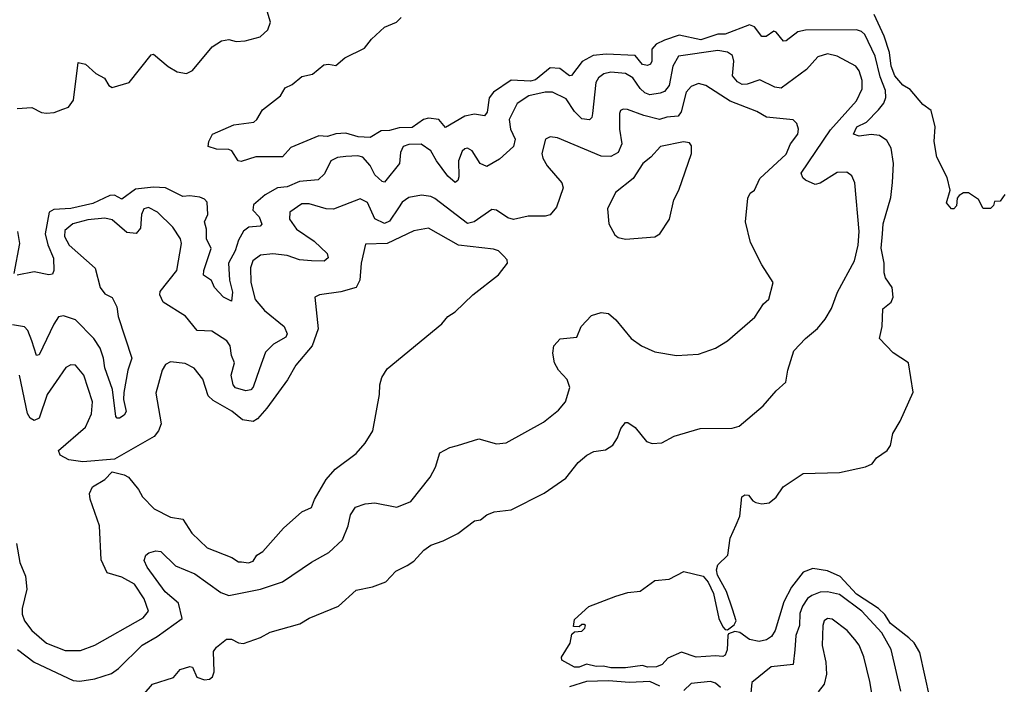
# Model space of a CAD drawing. Extents: x 1892934 to 2008621, y 567149 to 683290.
# Tile 191 of 256: x 1958695 to 1962742, y 632944 to 635676. Entities that reach past the tile are written whole.
import ezdxf

# ---------------------------------------------------------------- set-up
doc = ezdxf.new("R2010")
doc.units = 0

msp = doc.modelspace()

# ---------------------------------------------------------------- linework, layer by layer
at = {"layer": '0CON20XD'}
for points in [[(1958685, 635310), (1958745, 635314.5), (1958784.6, 635294.6), (1958805, 635291.5), (1958836.2, 635293.8), (1958872.7, 635307.3), (1958895, 635316.2), (1958915.6, 635345), (1958935, 635500), (1958965, 635492.5), (1959007.5, 635455), (1959044.2, 635435), (1959062.1, 635405), (1959075, 635397.1), (1959145, 635417.3), (1959235, 635531.2), (1959245, 635533.3), (1959305, 635483.8), (1959341.7, 635461.7), (1959380, 635455), (1959405, 635466.2), (1959486.1, 635563.9), (1959525, 635588.8), (1959555, 635593.8), (1959585, 635586.2), (1959621.7, 635588.3), (1959683.3, 635605), (1959715.5, 635634.5), (1959725.5, 635665), (1959688.9, 635788.9)], [(1960255, 635231.2), (1960215, 635219.7), (1960181.3, 635218.7), (1960135, 635191.9), (1960086.4, 635193.6), (1960035, 635209.3), (1959995, 635206.7), (1959960, 635195), (1959925, 635198.1), (1959809.8, 635150.2), (1959775, 635112.5), (1959665, 635112), (1959605, 635093.3), (1959592.5, 635095), (1959566.4, 635136.4), (1959555, 635142.5), (1959503.9, 635143.9), (1959470, 635155), (1959472.5, 635175), (1959487.5, 635205), (1959575, 635243.8), (1959657.5, 635255), (1959670, 635265), (1959693.3, 635305), (1959767.7, 635362.3), (1959786.7, 635395), (1959815, 635408.6), (1959855, 635442), (1959898.3, 635451.7), (1959945, 635490), (1959965, 635493.3), (1959995, 635487.5), (1960031.7, 635518.3), (1960112.1, 635557.9), (1960141.2, 635595), (1960194.6, 635645.4), (1960244.2, 635665.8), (1960263.3, 635685)], [(1962743.6, 634956.4), (1962725, 634930), (1962701.7, 634928.3), (1962698.3, 634911.7), (1962685, 634900), (1962655, 634900), (1962636.4, 634936.4), (1962595, 634963.3), (1962575, 634963.3), (1962557, 634953), (1962548.3, 634941.7), (1962545, 634910), (1962535, 634897.5), (1962525, 634897.5), (1962505, 634922.5), (1962520, 634975), (1962507.1, 635027.1), (1962465, 635110), (1962453.8, 635175), (1962458, 635235), (1962441.7, 635301.7), (1962407.3, 635327.3), (1962355, 635388.8), (1962325, 635405.8), (1962292.7, 635445), (1962277.7, 635485), (1962270.5, 635540.5), (1962248.5, 635608.5), (1962207, 635697)], [(1962456, 632795), (1962394.7, 633075), (1962371.2, 633115), (1962349.6, 633135), (1962275, 633193.9), (1962250.6, 633230.6), (1962224.8, 633255), (1962135, 633314), (1962066.8, 633386.8), (1962015, 633410.9), (1961955, 633419.2), (1961915, 633404.6), (1961867.3, 633342.7), (1961836.5, 633283.5), (1961800, 633165), (1961785, 633140), (1961765, 633126.9), (1961735, 633120), (1961695, 633127.8), (1961655, 633157.1), (1961635, 633160.9), (1961608.8, 633151.2), (1961605.4, 633144.6), (1961603.5, 633085), (1961595, 633063.8), (1961585, 633057.5), (1961555, 633061.1), (1961475, 633055.7), (1961415, 633075.8), (1961359.3, 633050.7), (1961335.6, 633025), (1961312.5, 633015), (1961275.4, 633014.6), (1961255, 633021.1), (1961185, 633011.2), (1961125, 633011.8), (1961095, 633018.6), (1961065, 633017.5), (1961025, 633026.7), (1960995, 633014.4), (1960975, 633014.3), (1960923, 633043), (1960922.5, 633055), (1960957, 633113), (1960965, 633150), (1960975, 633160), (1961005, 633162.5), (1961017.5, 633175), (1961020, 633185), (1961015, 633190), (1961005, 633190), (1960995, 633180), (1960971.7, 633181.7), (1960975, 633210), (1961035, 633263.3), (1961145, 633305.8), (1961195, 633320.6), (1961245, 633327.1), (1961305, 633370), (1961365, 633376.2), (1961425, 633407.5), (1961505, 633388), (1961525, 633364), (1961547.1, 633317.1), (1961568.9, 633215), (1961585, 633180), (1961595, 633169.2), (1961605, 633168), (1961631.3, 633188.7), (1961639.6, 633205), (1961625, 633252.5), (1961600.4, 633325), (1961562.6, 633392.6), (1961559.6, 633415), (1961564.7, 633435.3), (1961605.6, 633474.4), (1961614.8, 633545), (1961639.5, 633599.5), (1961654.5, 633635), (1961663.8, 633715), (1961675, 633723.3), (1961690.7, 633720.7), (1961708, 633698), (1961721.2, 633691.2), (1961745, 633686.2), (1961775, 633690), (1961805, 633713.3), (1961833.3, 633755), (1961915, 633810), (1962065, 633813.8), (1962171.7, 633838.3), (1962199.5, 633850.5), (1962216.2, 633875), (1962260, 633905), (1962274.2, 633925), (1962284.4, 633975), (1962314.6, 634025.4), (1962368.1, 634145), (1962348.8, 634265), (1962285, 634306.7), (1962228.8, 634365), (1962240, 634415), (1962243.1, 634486.9), (1962276.7, 634515), (1962285.7, 634535), (1962281.4, 634575), (1962253.9, 634613.9), (1962247.7, 634635), (1962247.8, 634675), (1962236.4, 634736.4), (1962241.5, 634795), (1962243.7, 634836.3), (1962275.5, 634944.5), (1962283, 635007), (1962286.6, 635085), (1962277.2, 635147.2), (1962259.3, 635179.3), (1962229.4, 635199.4), (1962195, 635203.5), (1962145, 635197.2), (1962122.5, 635205), (1962135.4, 635235), (1962175.2, 635254.8), (1962225.5, 635304.5), (1962247.4, 635332.6), (1962254.8, 635355.2), (1962254.1, 635385), (1962231.3, 635441.3), (1962211.6, 635525), (1962168.8, 635615), (1962155, 635627.5), (1962135, 635633.2), (1961925, 635631.9), (1961893.3, 635625), (1961845, 635588.2), (1961835, 635587.1), (1961805, 635624.3), (1961795, 635628.1), (1961763.1, 635606.9), (1961745, 635606.5), (1961715, 635646.5), (1961695, 635653.9), (1961595, 635616.7), (1961565, 635616.6), (1961495, 635593.2), (1961405, 635612.2), (1961345, 635591.9), (1961311.8, 635575), (1961292.9, 635555), (1961293.5, 635505), (1961287.2, 635492.8), (1961275, 635487.6), (1961255, 635490.9), (1961225, 635528), (1961105, 635533.9), (1961052.3, 635527.7), (1961006.4, 635503.6), (1960963.8, 635446.2), (1960955, 635444.6), (1960915, 635475.3), (1960875, 635477.1), (1960815, 635429), (1960795, 635423.3), (1960715, 635427.3), (1960642.8, 635377.2), (1960624.8, 635355), (1960616.7, 635295), (1960605, 635280.7), (1960565, 635287.7), (1960525, 635279.2), (1960445, 635232.3), (1960417.9, 635265), (1960375, 635271.4), (1960355, 635265.6), (1960307.7, 635232.3), (1960255, 635231.2)], [(1959130, 632815), (1959241.2, 632945), (1959327.9, 632972.1), (1959354.6, 633005.4), (1959395, 633016.9), (1959405, 633013.8), (1959423.1, 632973.1), (1959455, 632961.6), (1959475.2, 632964.8), (1959487.3, 632975), (1959494.2, 632995), (1959491.4, 633078.6), (1959503.4, 633096.6), (1959545, 633130), (1959565, 633130), (1959595, 633113.8), (1959615, 633112), (1959685, 633136.4), (1959725, 633157.9), (1959847, 633193), (1959885, 633215.4), (1960005, 633264.4), (1960078.7, 633331.3), (1960145, 633344.3), (1960200, 633365), (1960240.9, 633409.1), (1960287.7, 633432.3), (1960315, 633450), (1960356.7, 633495), (1960385, 633516.2), (1960435, 633533.3), (1960495.9, 633564.1), (1960563.9, 633616.1), (1960589.5, 633620.5), (1960615, 633640), (1960645, 633652.5), (1960715, 633661.2), (1960850.5, 633729.5), (1960939.3, 633790.7), (1960991.2, 633855), (1961026, 633885), (1961055, 633900.6), (1961102.7, 633907.3), (1961132.9, 633927.1), (1961152.7, 633957.3), (1961166.2, 633995), (1961185, 634020), (1961195, 634020), (1961225, 633998.8), (1961271.7, 633941.7), (1961295, 633934.2), (1961335, 633936.2), (1961385, 633964), (1961492.5, 633995), (1961622.9, 633997.1), (1961652.5, 634005), (1961750.9, 634089.1), (1961805, 634150), (1961843.9, 634186.1), (1961852.5, 634235), (1961877.5, 634315), (1961925, 634365.6), (1961974.1, 634405.9), (1962006.4, 634445), (1962031.8, 634488.2), (1962056.8, 634555), (1962126.7, 634685), (1962141.6, 634748.4), (1962145.7, 634805), (1962127.6, 635005), (1962115, 635034.3), (1962095, 635048.5), (1962055, 635047.6), (1961985, 635004.2), (1961965, 634998.5), (1961925.4, 635015.4), (1961914.3, 635025), (1961907.1, 635045), (1962027.6, 635222.4), (1962135, 635342.5), (1962158.1, 635391.9), (1962158.2, 635425), (1962146.1, 635465), (1962131.5, 635485), (1962055, 635525.3), (1962015, 635535.3), (1961975, 635522.5), (1961929, 635471), (1961825, 635394.7), (1961798.6, 635398.6), (1961737.9, 635427.9), (1961685, 635410.5), (1961665, 635409.8), (1961645, 635419.7), (1961624.6, 635445), (1961630.3, 635505), (1961625, 635528.1), (1961605, 635542), (1961565, 635548.6), (1961403.3, 635525), (1961379.7, 635485), (1961364.8, 635405), (1961345, 635380.5), (1961327.1, 635372.9), (1961285, 635366.9), (1961265, 635375.2), (1961245, 635392.5), (1961215, 635436.5), (1961185, 635454.7), (1961125, 635460), (1961096.6, 635453.4), (1961074, 635436), (1961063.1, 635416.9), (1961049.5, 635289.5), (1961046.6, 635273.4), (1961036.7, 635263.3), (1961005, 635268.1), (1960975, 635297.7), (1960940.9, 635350.9), (1960885, 635377.5), (1960855, 635377.9), (1960787.9, 635362.1), (1960739.3, 635330.7), (1960706.5, 635265), (1960712.1, 635225), (1960731.8, 635185), (1960724.7, 635155), (1960667.7, 635102.3), (1960615, 635072.1), (1960588, 635085), (1960555, 635136.9), (1960535, 635146.9), (1960525, 635144.3), (1960513.5, 635135), (1960499.2, 635095), (1960499.9, 635030.1), (1960495.8, 635014.2), (1960485, 635006.5), (1960455, 635032.5), (1960407.9, 635095), (1960385, 635136.8), (1960345, 635163.6), (1960295, 635162.9), (1960270.8, 635155), (1960260, 635130), (1960256.1, 635085), (1960195, 635008.1), (1960185, 635010), (1960155, 635038.5), (1960135, 635076.2), (1960105, 635110), (1960085, 635115.3), (1960035, 635112.9), (1960001.3, 635108.7), (1959973.8, 635095), (1959947.8, 635042.2), (1959922.1, 635017.9), (1959845, 635010), (1959795, 634989), (1959754.9, 634985.1), (1959704.2, 634955.8), (1959656.2, 634915), (1959653.3, 634893.3), (1959678.8, 634865), (1959690.6, 634835), (1959683, 634827), (1959637.1, 634822.9), (1959614.3, 634805.7), (1959595, 634770), (1959581.2, 634725), (1959553.1, 634675), (1959557.3, 634605), (1959570, 634555), (1959565, 634518), (1959533.1, 634535), (1959496.4, 634575), (1959483.4, 634603.4), (1959450.6, 634625), (1959452.1, 634645), (1959481.7, 634735), (1959462.7, 634775), (1959462.6, 634815), (1959454.7, 634845), (1959468.8, 634875), (1959465, 634925.4), (1959455, 634937.3), (1959435, 634945.5), (1959395, 634951.6), (1959365, 634949), (1959295, 634984.2), (1959245, 634986.8), (1959170.8, 634979.2), (1959115, 634937.6), (1959085, 634953.7), (1959065, 634953), (1958995, 634920), (1958905, 634899.7), (1958834.9, 634895.1), (1958816, 634885), (1958800, 634795), (1958810.4, 634750.4), (1958833.3, 634695), (1958835.8, 634644.2), (1958830, 634630), (1958815, 634626.2), (1958755, 634639.5), (1958685, 634626)], [(1958686.6, 633086.6), (1958754.6, 633035), (1958915, 632960), (1958942.7, 632957.3), (1959004, 632966), (1959072.4, 632987.6), (1959101.2, 633008.8), (1959198.5, 633105), (1959259.5, 633140.5), (1959362.3, 633215), (1959347.2, 633277.2), (1959293.6, 633323.6), (1959219.1, 633425), (1959206.7, 633453.3), (1959213.8, 633475), (1959225.3, 633484.7), (1959255, 633492.3), (1959275, 633489.1), (1959335, 633430.4), (1959415, 633397.7), (1959521.1, 633321.1), (1959555, 633308.8), (1959685, 633335.2), (1959775.2, 633364.8), (1959895, 633445.4), (1959965.6, 633485), (1960022.3, 633537.7), (1960045.8, 633595), (1960055, 633640.8), (1960075, 633671.9), (1960114.5, 633685.5), (1960155, 633690), (1960245, 633671.5), (1960302.5, 633695), (1960381.8, 633795), (1960404.1, 633835.9), (1960422.3, 633895), (1960462.6, 633917.4), (1960495.1, 633924.9), (1960582.5, 633952.5), (1960655, 633931.9), (1960695, 633936.7), (1960848.7, 634021.3), (1960909.7, 634070.3), (1960938.8, 634105), (1960956.1, 634163.9), (1960945, 634196.7), (1960910, 634235), (1960893.8, 634265), (1960886.2, 634305), (1960891.2, 634335), (1960916.8, 634363.2), (1960985, 634370.8), (1961003.1, 634415), (1961045, 634460), (1961085, 634471.9), (1961115, 634468.6), (1961145, 634442), (1961208, 634365), (1961251.2, 634335), (1961305, 634310), (1961395, 634295.7), (1961485, 634301.4), (1961554.5, 634325.5), (1961604, 634355), (1961716.8, 634453.2), (1961752.7, 634507.3), (1961773.6, 634526.4), (1961792.5, 634595), (1961745, 634667.5), (1961699.1, 634759.1), (1961678.2, 634845), (1961687.6, 634942.4), (1961697.9, 634962.1), (1961716, 634975), (1961736.6, 635023.4), (1961845, 635122.5), (1961863.5, 635165), (1961893.1, 635205), (1961895.6, 635225), (1961889.3, 635249.3), (1961874.4, 635264.4), (1961764.7, 635274.7), (1961725, 635297.7), (1961615, 635340.3), (1961515, 635405.4), (1961485, 635413.8), (1961455, 635401.1), (1961435, 635377.5), (1961413.4, 635296.6), (1961401, 635279), (1961355, 635275.2), (1961325, 635265.2), (1961261.1, 635281.1), (1961193.2, 635306.8), (1961175, 635308.1), (1961165, 635302), (1961160.3, 635289.7), (1961160.7, 635225), (1961169.8, 635165), (1961155, 635129.5), (1961125, 635113.1), (1961085, 635114.7), (1960905, 635190), (1960875, 635194.2), (1960856.2, 635185), (1960840.8, 635125), (1960845, 635106), (1960862.5, 635075), (1960923.6, 635005), (1960928.8, 634985), (1960901.9, 634905), (1960875, 634874), (1960855, 634868.4), (1960785, 634867.9), (1960724.8, 634854.8), (1960701.1, 634861.1), (1960655, 634892.3), (1960635, 634895.4), (1960563.6, 634845), (1960535, 634837.9), (1960401, 634941), (1960385, 634948.9), (1960346.1, 634953.9), (1960295, 634945.4), (1960266.9, 634925), (1960251.7, 634901.7), (1960215, 634847.1), (1960195, 634838.4), (1960155, 634857.3), (1960125, 634923.5), (1960095, 634939.5), (1959985, 634896.6), (1959955, 634897.9), (1959885, 634918.1), (1959855, 634918.4), (1959805.6, 634885), (1959804.6, 634855), (1959832.7, 634815), (1959905.4, 634765.4), (1959958.5, 634715), (1959962.9, 634697.1), (1959946.3, 634683.7), (1959895, 634684.1), (1959845, 634688.6), (1959795, 634705.8), (1959735, 634713.2), (1959685, 634707.7), (1959653.8, 634685), (1959643.7, 634656.3), (1959645.2, 634595.2), (1959662.4, 634525), (1959700.9, 634480.9), (1959781.8, 634415), (1959794.4, 634385), (1959788.8, 634371.2), (1959737.8, 634342.2), (1959705, 634308.5), (1959680.9, 634240.9), (1959655, 634165.6), (1959645, 634153.8), (1959625, 634150.4), (1959582.1, 634162.1), (1959572.7, 634175), (1959564.6, 634215), (1959578.3, 634265), (1959566.3, 634295), (1959560.8, 634335), (1959546.3, 634355), (1959484.8, 634394.8), (1959425, 634397.5), (1959376.6, 634456.6), (1959284.4, 634514.4), (1959271.5, 634545), (1959272.1, 634557.9), (1959341.1, 634645), (1959360.4, 634755), (1959355.5, 634775), (1959325, 634823.3), (1959260.8, 634885), (1959225, 634903.1), (1959205, 634897.5), (1959195.6, 634875), (1959191.1, 634818.9), (1959173.8, 634796.2), (1959135, 634801.5), (1959075, 634853.5), (1959045, 634859.7), (1958975, 634853.6), (1958913.5, 634836.5), (1958881.1, 634808.9), (1958878.6, 634785), (1958898.2, 634748.2), (1959004.7, 634654.7), (1959025.5, 634575), (1959045, 634549.4), (1959075, 634534.2), (1959094.5, 634495), (1959099.6, 634455), (1959155.3, 634285), (1959138.9, 634235), (1959123.7, 634143.7), (1959121.9, 634115), (1959133.3, 634065), (1959125, 634050.6), (1959105, 634038.1), (1959095, 634038), (1959090, 634045), (1959076.9, 634155), (1959045.2, 634245), (1959039.4, 634285), (1959025.2, 634325), (1959000, 634365), (1958925, 634442.2), (1958875, 634458.5), (1958855, 634454.5), (1958835, 634424.5), (1958775, 634298.6), (1958764.4, 634295), (1958745.2, 634355.2), (1958727.8, 634397.8), (1958715, 634412.7), (1958665, 634421.8)], [(1961185, 634773.8), (1961305, 634783.3), (1961326.7, 634795), (1961365.8, 634855), (1961384, 634935), (1961403.8, 634975), (1961456.2, 635125), (1961456.4, 635156.4), (1961448.8, 635168.8), (1961424.1, 635174.1), (1961329.4, 635155), (1961289.1, 635110.9), (1961256, 635085), (1961217.2, 635022.8), (1961144.2, 634965), (1961111.7, 634898.3), (1961117, 634837), (1961140.7, 634790.7), (1961155, 634780), (1961185, 634773.8)], [(1958672.3, 634632.3), (1958695.3, 634755), (1958687.8, 634805)], [(1959607, 633447), (1959635, 633442.5), (1959655, 633450), (1959670, 633475), (1959695, 633489.2), (1959780, 633585), (1959855, 633652.9), (1959895, 633671.2), (1959906.7, 633703.3), (1959955, 633786), (1959991.9, 633828.1), (1960077.6, 633892.4), (1960115.5, 633934.5), (1960146.7, 633985), (1960174.5, 634135), (1960175.6, 634175), (1960183.5, 634205), (1960205, 634240.8), (1960430, 634425), (1960455, 634456), (1960485.5, 634474.5), (1960558, 634545), (1960662.7, 634627.3), (1960700, 634675), (1960698.3, 634688.3), (1960683.3, 634705), (1960663.3, 634725), (1960643, 634733), (1960498.8, 634748.8), (1960375, 634819.3), (1960315, 634807.8), (1960205, 634755.7), (1960116.7, 634753.3), (1960099.1, 634675), (1960092.9, 634605), (1960077.9, 634575), (1960015, 634556.6), (1959927.5, 634545), (1959907.5, 634535), (1959921.2, 634405), (1959897.2, 634335), (1959830.4, 634255), (1959795.3, 634195), (1959711.1, 634078.9), (1959672.9, 634035), (1959655, 634024), (1959611.4, 634031.4), (1959566.5, 634066.5), (1959490.6, 634110.6), (1959469.6, 634129.6), (1959447.4, 634197.4), (1959412.8, 634242.8), (1959375, 634261.9), (1959315, 634268.8), (1959295, 634258.8), (1959280.8, 634235), (1959255, 634140), (1959275.9, 634015), (1959265.9, 633985), (1959248.1, 633961.9), (1959085, 633869.6), (1958955, 633858.8), (1958896.4, 633866.4), (1958861.4, 633885), (1958854, 633905), (1958965, 634000.5), (1958990.6, 634055), (1958994.7, 634105), (1958958.2, 634215), (1958925, 634255.7), (1958905, 634257.1), (1958885, 634245.7), (1958845, 634188.8), (1958807.5, 634135), (1958775, 634037.1), (1958755, 634028.5), (1958737.4, 634037.4), (1958727.1, 634057.1), (1958694.3, 634214.3)], [(1958682.3, 633522.3), (1958695.3, 633445), (1958718.3, 633388.3), (1958724, 633335), (1958704.7, 633255.3), (1958705, 633232.5), (1958714.7, 633205), (1958744.5, 633164.5), (1958805, 633113.1), (1958882.3, 633082.3), (1958945, 633083.1), (1959004.5, 633105), (1959202.4, 633217.6), (1959224.5, 633245), (1959207.2, 633295), (1959167.3, 633355), (1959115, 633384.7), (1959055, 633402.3), (1959030.5, 633455), (1959022.9, 633595), (1958984.1, 633705), (1958981.9, 633728.1), (1958994.5, 633755), (1959045.5, 633785), (1959075, 633817.1), (1959125, 633805.3), (1959141.9, 633795), (1959183.5, 633745), (1959200, 633715), (1959247.1, 633665), (1959315, 633630.4), (1959365, 633622.7), (1959402.8, 633565), (1959465.3, 633505.3), (1959567.5, 633465), (1959595, 633447.5), (1959607, 633447)], [(1962317.1, 632915), (1962277.6, 633087.6), (1962239.3, 633155), (1962156.8, 633245), (1962065, 633313), (1962015, 633324.4), (1961985, 633322.1), (1961950.5, 633309.5), (1961933.2, 633296.8), (1961912.3, 633265), (1961901.5, 633235), (1961899.8, 633185), (1961885.2, 633145), (1961880.9, 633085), (1961874.7, 633025.3), (1961784.4, 633015), (1961705, 632951.4), (1961696.5, 632865)], [(1962128.4, 633128.4), (1962095.6, 633165), (1962035, 633212), (1962015, 633214), (1962002, 633205), (1961995.8, 633185), (1961993.1, 633103.1), (1962008.1, 633035), (1962011.1, 632985), (1962001.1, 632945), (1961976.4, 632913.6)], [(1962217.9, 632785), (1962189.3, 632955), (1962165, 633056.7), (1962145.4, 633105.4), (1962128.4, 633128.4)], [(1961325.9, 632935.9), (1961285, 632955.7), (1961201.4, 632951.4), (1961115, 632958.6), (1961025, 632955.9), (1960955, 632933.2)], [(1961575, 632931.4), (1961555, 632948.3), (1961535, 632955.2), (1961455, 632947.7), (1961425, 632918.8)]]:
    msp.add_lwpolyline(points, dxfattribs=at)

doc.saveas('drawing.dxf')
